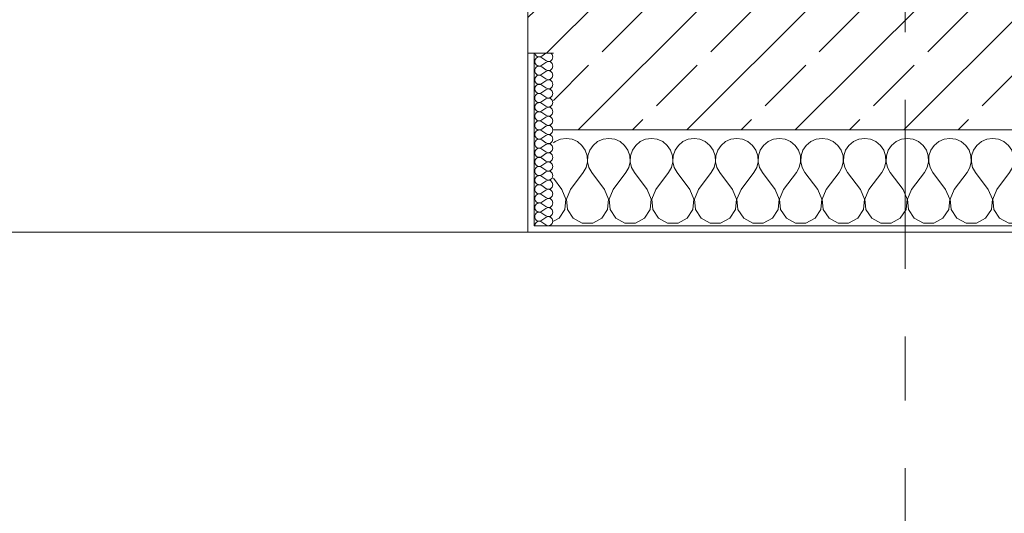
# Model space of a CAD drawing. Header units: metres. Extents: x -3.6 to 84.5, y -11 to 16.8.
# Tile 86 of 256: x 31.5 to 33.1, y -0.6 to 0.2. Entities that reach past the tile are written whole.
import ezdxf

# ---------------------------------------------------------------- set-up
doc = ezdxf.new("R2010")
doc.units = ezdxf.units.M
doc.header["$MEASUREMENT"] = 0
doc.linetypes.add('Strichlinie doppelt', pattern=[0.546806, 0.264583, -0.105833, 0.070556, -0.105833])
doc.layers.add('451 - Universal.Achsen Raster', color=7, linetype='Continuous')
doc.layers.add('604 - Struktur.Wand Aussen', color=7, linetype='Continuous')
pattern_1 = [(0, (0, 0), (0, 0.08660254), [0, -0.05]), (0, (0.025, 0.0433), (0, 0.08660254), [0, -0.05])]

# ---------------------------------------------------------------- blocks, each defined once
blk = doc.blocks.new('*X88')
at = {"layer": '604 - Struktur.Wand Aussen', "color": 7, "linetype": 'Continuous', "lineweight": 5}
for p, q in [((32.3825, -0.0133), (32.38, -0.0154)), ((32.3909, -0.0096), (32.3825, -0.0133)), ((32.4, -0.0083), (32.3909, -0.0096)), ((32.4091, -0.0096), (32.4, -0.0083)), ((32.4175, -0.0133), (32.4091, -0.0096)), ((32.4246, -0.0192), (32.4175, -0.0133)), ((32.4491, -0.0133), (32.4421, -0.0192)), ((32.4576, -0.0096), (32.4491, -0.0133)), ((32.4667, -0.0083), (32.4576, -0.0096)), ((32.4758, -0.0096), (32.4667, -0.0083)), ((32.4842, -0.0133), (32.4758, -0.0096)), ((32.4913, -0.0192), (32.4842, -0.0133)), ((32.5158, -0.0133), (32.5087, -0.0192)), ((32.5242, -0.0096), (32.5158, -0.0133)), ((32.5333, -0.0083), (32.5242, -0.0096)), ((32.5424, -0.0096), (32.5333, -0.0083)), ((32.5509, -0.0133), (32.5424, -0.0096)), ((32.5579, -0.0192), (32.5509, -0.0133)), ((32.5825, -0.0133), (32.5754, -0.0192)), ((32.5909, -0.0096), (32.5825, -0.0133)), ((32.6, -0.0083), (32.5909, -0.0096)), ((32.6091, -0.0096), (32.6, -0.0083)), ((32.6175, -0.0133), (32.6091, -0.0096)), ((32.6246, -0.0192), (32.6175, -0.0133)), ((32.6491, -0.0133), (32.6421, -0.0192)), ((32.6576, -0.0096), (32.6491, -0.0133)), ((32.6667, -0.0083), (32.6576, -0.0096)), ((32.6758, -0.0096), (32.6667, -0.0083)), ((32.6842, -0.0133), (32.6758, -0.0096)), ((32.6913, -0.0192), (32.6842, -0.0133)), ((32.7158, -0.0133), (32.7087, -0.0192)), ((32.7242, -0.0096), (32.7158, -0.0133)), ((32.7333, -0.0083), (32.7242, -0.0096)), ((32.7424, -0.0096), (32.7333, -0.0083)), ((32.7509, -0.0133), (32.7424, -0.0096)), ((32.7579, -0.0192), (32.7509, -0.0133)), ((32.7825, -0.0133), (32.7754, -0.0192)), ((32.7909, -0.0096), (32.7825, -0.0133)), ((32.8, -0.0083), (32.7909, -0.0096)), ((32.8091, -0.0096), (32.8, -0.0083)), ((32.8175, -0.0133), (32.8091, -0.0096)), ((32.8246, -0.0192), (32.8175, -0.0133)), ((32.8491, -0.0133), (32.8421, -0.0192)), ((32.8576, -0.0096), (32.8491, -0.0133)), ((32.8667, -0.0083), (32.8576, -0.0096)), ((32.8758, -0.0096), (32.8667, -0.0083)), ((32.8842, -0.0133), (32.8758, -0.0096)), ((32.8913, -0.0192), (32.8842, -0.0133)), ((32.9158, -0.0133), (32.9087, -0.0192)), ((32.9242, -0.0096), (32.9158, -0.0133)), ((32.9333, -0.0083), (32.9242, -0.0096)), ((32.9424, -0.0096), (32.9333, -0.0083)), ((32.9509, -0.0133), (32.9424, -0.0096)), ((32.9579, -0.0192), (32.9509, -0.0133)), ((32.9825, -0.0133), (32.9754, -0.0192)), ((32.9909, -0.0096), (32.9825, -0.0133)), ((33, -0.0083), (32.9909, -0.0096)), ((33.0091, -0.0096), (33, -0.0083)), ((33.0175, -0.0133), (33.0091, -0.0096)), ((33.0246, -0.0192), (33.0175, -0.0133)), ((33.0491, -0.0133), (33.0421, -0.0192)), ((33.0576, -0.0096), (33.0491, -0.0133)), ((33.0667, -0.0083), (33.0576, -0.0096)), ((33.0758, -0.0096), (33.0667, -0.0083)), ((33.0842, -0.0133), (33.0758, -0.0096)), ((33.0913, -0.0192), (33.0842, -0.0133)), ((33.1158, -0.0133), (33.1087, -0.0192)), ((33.1242, -0.0096), (33.1158, -0.0133)), ((33.1333, -0.0083), (33.1242, -0.0096)), ((33.1424, -0.0096), (33.1333, -0.0083)), ((33.1509, -0.0133), (33.1424, -0.0096)), ((33.1579, -0.0192), (33.1509, -0.0133)), ((33.1825, -0.0133), (33.1754, -0.0192)), ((33.1909, -0.0096), (33.1825, -0.0133)), ((33.2, -0.0083), (33.1909, -0.0096)), ((33.2091, -0.0096), (33.2, -0.0083)), ((33.2175, -0.0133), (33.2091, -0.0096)), ((33.2246, -0.0192), (33.2175, -0.0133)), ((33.2491, -0.0133), (33.2421, -0.0192)), ((33.2576, -0.0096), (33.2491, -0.0133)), ((33.2667, -0.0083), (33.2576, -0.0096)), ((33.2758, -0.0096), (33.2667, -0.0083)), ((33.2842, -0.0133), (33.2758, -0.0096)), ((33.2913, -0.0192), (33.2842, -0.0133)), ((33.3158, -0.0133), (33.3087, -0.0192)), ((33.3242, -0.0096), (33.3158, -0.0133)), ((33.3333, -0.0083), (33.3242, -0.0096)), ((33.3424, -0.0096), (33.3333, -0.0083)), ((33.3509, -0.0133), (33.3424, -0.0096)), ((33.3579, -0.0192), (33.3509, -0.0133)), ((33.3825, -0.0133), (33.3754, -0.0192)), ((33.3909, -0.0096), (33.3825, -0.0133)), ((33.4, -0.0083), (33.3909, -0.0096)), ((33.4091, -0.0096), (33.4, -0.0083)), ((33.4175, -0.0133), (33.4091, -0.0096)), ((33.4246, -0.0192), (33.4175, -0.0133)), ((33.4491, -0.0133), (33.4421, -0.0192)), ((33.4576, -0.0096), (33.4491, -0.0133)), ((33.4667, -0.0083), (33.4576, -0.0096)), ((33.4758, -0.0096), (33.4667, -0.0083)), ((33.4842, -0.0133), (33.4758, -0.0096)), ((33.4913, -0.0192), (33.4842, -0.0133)), ((32.4298, -0.0268), (32.4246, -0.0192)), ((32.4328, -0.0355), (32.4298, -0.0268)), ((32.4369, -0.0268), (32.4339, -0.0355)), ((32.4421, -0.0192), (32.4369, -0.0268)), ((32.4965, -0.0268), (32.4913, -0.0192)), ((32.4994, -0.0355), (32.4965, -0.0268)), ((32.5035, -0.0268), (32.5006, -0.0355)), ((32.5087, -0.0192), (32.5035, -0.0268)), ((32.5631, -0.0268), (32.5579, -0.0192)), ((32.5661, -0.0355), (32.5631, -0.0268)), ((32.5702, -0.0268), (32.5672, -0.0355)), ((32.5754, -0.0192), (32.5702, -0.0268)), ((32.6298, -0.0268), (32.6246, -0.0192)), ((32.6328, -0.0355), (32.6298, -0.0268)), ((32.6369, -0.0268), (32.6339, -0.0355)), ((32.6421, -0.0192), (32.6369, -0.0268)), ((32.6965, -0.0268), (32.6913, -0.0192)), ((32.6994, -0.0355), (32.6965, -0.0268)), ((32.7035, -0.0268), (32.7006, -0.0355)), ((32.7087, -0.0192), (32.7035, -0.0268)), ((32.7631, -0.0268), (32.7579, -0.0192)), ((32.7661, -0.0355), (32.7631, -0.0268)), ((32.7702, -0.0268), (32.7672, -0.0355)), ((32.7754, -0.0192), (32.7702, -0.0268)), ((32.8298, -0.0268), (32.8246, -0.0192)), ((32.8328, -0.0355), (32.8298, -0.0268)), ((32.8369, -0.0268), (32.8339, -0.0355)), ((32.8421, -0.0192), (32.8369, -0.0268)), ((32.8965, -0.0268), (32.8913, -0.0192)), ((32.8994, -0.0355), (32.8965, -0.0268)), ((32.9035, -0.0268), (32.9006, -0.0355)), ((32.9087, -0.0192), (32.9035, -0.0268)), ((32.9631, -0.0268), (32.9579, -0.0192)), ((32.9661, -0.0355), (32.9631, -0.0268)), ((32.9702, -0.0268), (32.9672, -0.0355)), ((32.9754, -0.0192), (32.9702, -0.0268)), ((33.0298, -0.0268), (33.0246, -0.0192)), ((33.0328, -0.0355), (33.0298, -0.0268)), ((33.0369, -0.0268), (33.0339, -0.0355)), ((33.0421, -0.0192), (33.0369, -0.0268)), ((33.0965, -0.0268), (33.0913, -0.0192)), ((33.0994, -0.0355), (33.0965, -0.0268)), ((33.1035, -0.0268), (33.1006, -0.0355)), ((33.1087, -0.0192), (33.1035, -0.0268)), ((33.1631, -0.0268), (33.1579, -0.0192)), ((33.1661, -0.0355), (33.1631, -0.0268)), ((33.1702, -0.0268), (33.1672, -0.0355)), ((33.1754, -0.0192), (33.1702, -0.0268)), ((33.2298, -0.0268), (33.2246, -0.0192)), ((33.2328, -0.0355), (33.2298, -0.0268)), ((33.2369, -0.0268), (33.2339, -0.0355)), ((33.2421, -0.0192), (33.2369, -0.0268)), ((33.2965, -0.0268), (33.2913, -0.0192)), ((33.2994, -0.0355), (33.2965, -0.0268)), ((33.3035, -0.0268), (33.3006, -0.0355)), ((33.3087, -0.0192), (33.3035, -0.0268)), ((33.3631, -0.0268), (33.3579, -0.0192)), ((33.3661, -0.0355), (33.3631, -0.0268)), ((33.3702, -0.0268), (33.3672, -0.0355)), ((33.3754, -0.0192), (33.3702, -0.0268)), ((33.4298, -0.0268), (33.4246, -0.0192)), ((33.4328, -0.0355), (33.4298, -0.0268)), ((33.4369, -0.0268), (33.4339, -0.0355)), ((33.4421, -0.0192), (33.4369, -0.0268)), ((33.4965, -0.0268), (33.4913, -0.0192)), ((33.4994, -0.0355), (33.4965, -0.0268)), ((32.4311, -0.0536), (32.4332, -0.0447)), ((32.4332, -0.0447), (32.4328, -0.0355)), ((32.4339, -0.0355), (32.4335, -0.0447)), ((32.4335, -0.0447), (32.4355, -0.0536)), ((32.4978, -0.0536), (32.4999, -0.0447)), ((32.4999, -0.0447), (32.4994, -0.0355)), ((32.5006, -0.0355), (32.5001, -0.0447)), ((32.5001, -0.0447), (32.5022, -0.0536)), ((32.5645, -0.0536), (32.5665, -0.0447)), ((32.5665, -0.0447), (32.5661, -0.0355)), ((32.5672, -0.0355), (32.5668, -0.0447)), ((32.5668, -0.0447), (32.5689, -0.0536)), ((32.6311, -0.0536), (32.6332, -0.0447)), ((32.6332, -0.0447), (32.6328, -0.0355)), ((32.6339, -0.0355), (32.6335, -0.0447)), ((32.6335, -0.0447), (32.6355, -0.0536)), ((32.6978, -0.0536), (32.6999, -0.0447)), ((32.6999, -0.0447), (32.6994, -0.0355)), ((32.7006, -0.0355), (32.7001, -0.0447)), ((32.7001, -0.0447), (32.7022, -0.0536)), ((32.7645, -0.0536), (32.7665, -0.0447)), ((32.7665, -0.0447), (32.7661, -0.0355)), ((32.7672, -0.0355), (32.7668, -0.0447)), ((32.7668, -0.0447), (32.7689, -0.0536)), ((32.8311, -0.0536), (32.8332, -0.0447)), ((32.8332, -0.0447), (32.8328, -0.0355)), ((32.8339, -0.0355), (32.8335, -0.0447)), ((32.8335, -0.0447), (32.8355, -0.0536)), ((32.8978, -0.0536), (32.8999, -0.0447)), ((32.8999, -0.0447), (32.8994, -0.0355)), ((32.9006, -0.0355), (32.9001, -0.0447)), ((32.9001, -0.0447), (32.9022, -0.0536)), ((32.9645, -0.0536), (32.9665, -0.0447)), ((32.9665, -0.0447), (32.9661, -0.0355)), ((32.9672, -0.0355), (32.9668, -0.0447)), ((32.9668, -0.0447), (32.9689, -0.0536)), ((33.0311, -0.0536), (33.0332, -0.0447)), ((33.0332, -0.0447), (33.0328, -0.0355)), ((33.0339, -0.0355), (33.0335, -0.0447)), ((33.0335, -0.0447), (33.0355, -0.0536)), ((33.0978, -0.0536), (33.0999, -0.0447)), ((33.0999, -0.0447), (33.0994, -0.0355)), ((33.1006, -0.0355), (33.1001, -0.0447)), ((33.1001, -0.0447), (33.1022, -0.0536)), ((33.1645, -0.0536), (33.1665, -0.0447)), ((33.1665, -0.0447), (33.1661, -0.0355)), ((33.1672, -0.0355), (33.1668, -0.0447)), ((33.1668, -0.0447), (33.1689, -0.0536)), ((33.2311, -0.0536), (33.2332, -0.0447)), ((33.2332, -0.0447), (33.2328, -0.0355)), ((33.2339, -0.0355), (33.2335, -0.0447)), ((33.2335, -0.0447), (33.2355, -0.0536)), ((33.2978, -0.0536), (33.2999, -0.0447)), ((33.2999, -0.0447), (33.2994, -0.0355)), ((33.3006, -0.0355), (33.3001, -0.0447)), ((33.3001, -0.0447), (33.3022, -0.0536)), ((33.3645, -0.0536), (33.3665, -0.0447)), ((33.3665, -0.0447), (33.3661, -0.0355)), ((33.3672, -0.0355), (33.3668, -0.0447)), ((33.3668, -0.0447), (33.3689, -0.0536)), ((33.4311, -0.0536), (33.4332, -0.0447)), ((33.4332, -0.0447), (33.4328, -0.0355)), ((33.4339, -0.0355), (33.4335, -0.0447)), ((33.4335, -0.0447), (33.4355, -0.0536)), ((33.4978, -0.0536), (33.4999, -0.0447)), ((33.4999, -0.0447), (33.4994, -0.0355)), ((32.4267, -0.0617), (32.4311, -0.0536)), ((32.4355, -0.0536), (32.44, -0.0617)), ((32.4933, -0.0617), (32.4978, -0.0536)), ((32.5022, -0.0536), (32.5067, -0.0617)), ((32.56, -0.0617), (32.5645, -0.0536)), ((32.5689, -0.0536), (32.5733, -0.0617)), ((32.6267, -0.0617), (32.6311, -0.0536)), ((32.6355, -0.0536), (32.64, -0.0617)), ((32.6933, -0.0617), (32.6978, -0.0536)), ((32.7022, -0.0536), (32.7067, -0.0617)), ((32.76, -0.0617), (32.7645, -0.0536)), ((32.7689, -0.0536), (32.7733, -0.0617)), ((32.8267, -0.0617), (32.8311, -0.0536)), ((32.8355, -0.0536), (32.84, -0.0617)), ((32.8933, -0.0617), (32.8978, -0.0536)), ((32.9022, -0.0536), (32.9067, -0.0617)), ((32.96, -0.0617), (32.9645, -0.0536)), ((32.9689, -0.0536), (32.9733, -0.0617)), ((33.0267, -0.0617), (33.0311, -0.0536)), ((33.0355, -0.0536), (33.04, -0.0617)), ((33.0933, -0.0617), (33.0978, -0.0536)), ((33.1022, -0.0536), (33.1067, -0.0617)), ((33.16, -0.0617), (33.1645, -0.0536)), ((33.1689, -0.0536), (33.1733, -0.0617)), ((33.2267, -0.0617), (33.2311, -0.0536)), ((33.2355, -0.0536), (33.24, -0.0617)), ((33.2933, -0.0617), (33.2978, -0.0536)), ((33.3022, -0.0536), (33.3067, -0.0617)), ((33.36, -0.0617), (33.3645, -0.0536)), ((33.3689, -0.0536), (33.3733, -0.0617)), ((33.4267, -0.0617), (33.4311, -0.0536)), ((33.4355, -0.0536), (33.44, -0.0617)), ((33.4933, -0.0617), (33.4978, -0.0536)), ((32.3933, -0.0883), (32.38, -0.0706)), ((32.4067, -0.0883), (32.4267, -0.0617)), ((32.46, -0.0883), (32.44, -0.0617)), ((32.4733, -0.0883), (32.4933, -0.0617)), ((32.5267, -0.0883), (32.5067, -0.0617)), ((32.54, -0.0883), (32.56, -0.0617)), ((32.5933, -0.0883), (32.5733, -0.0617)), ((32.6067, -0.0883), (32.6267, -0.0617)), ((32.66, -0.0883), (32.64, -0.0617)), ((32.6733, -0.0883), (32.6933, -0.0617)), ((32.7267, -0.0883), (32.7067, -0.0617)), ((32.74, -0.0883), (32.76, -0.0617)), ((32.7933, -0.0883), (32.7733, -0.0617)), ((32.8067, -0.0883), (32.8267, -0.0617)), ((32.86, -0.0883), (32.84, -0.0617)), ((32.8733, -0.0883), (32.8933, -0.0617)), ((32.9267, -0.0883), (32.9067, -0.0617)), ((32.94, -0.0883), (32.96, -0.0617)), ((32.9933, -0.0883), (32.9733, -0.0617)), ((33.0067, -0.0883), (33.0267, -0.0617)), ((33.06, -0.0883), (33.04, -0.0617)), ((33.0733, -0.0883), (33.0933, -0.0617)), ((33.1267, -0.0883), (33.1067, -0.0617)), ((33.14, -0.0883), (33.16, -0.0617)), ((33.1933, -0.0883), (33.1733, -0.0617)), ((33.2067, -0.0883), (33.2267, -0.0617)), ((33.26, -0.0883), (33.24, -0.0617)), ((33.2733, -0.0883), (33.2933, -0.0617)), ((33.3267, -0.0883), (33.3067, -0.0617)), ((33.34, -0.0883), (33.36, -0.0617)), ((33.3933, -0.0883), (33.3733, -0.0617)), ((33.4067, -0.0883), (33.4267, -0.0617)), ((33.46, -0.0883), (33.44, -0.0617)), ((33.4733, -0.0883), (33.4933, -0.0617)), ((32.3996, -0.1033), (32.3933, -0.0883)), ((32.4067, -0.0883), (32.4004, -0.1033)), ((32.4663, -0.1033), (32.46, -0.0883)), ((32.4733, -0.0883), (32.467, -0.1033)), ((32.533, -0.1033), (32.5267, -0.0883)), ((32.54, -0.0883), (32.5337, -0.1033)), ((32.5996, -0.1033), (32.5933, -0.0883)), ((32.6067, -0.0883), (32.6004, -0.1033)), ((32.6663, -0.1033), (32.66, -0.0883)), ((32.6733, -0.0883), (32.667, -0.1033)), ((32.733, -0.1033), (32.7267, -0.0883)), ((32.74, -0.0883), (32.7337, -0.1033)), ((32.7996, -0.1033), (32.7933, -0.0883)), ((32.8067, -0.0883), (32.8004, -0.1033)), ((32.8663, -0.1033), (32.86, -0.0883)), ((32.8733, -0.0883), (32.867, -0.1033)), ((32.933, -0.1033), (32.9267, -0.0883)), ((32.94, -0.0883), (32.9337, -0.1033)), ((32.9996, -0.1033), (32.9933, -0.0883)), ((33.0067, -0.0883), (33.0004, -0.1033)), ((33.0663, -0.1033), (33.06, -0.0883)), ((33.0733, -0.0883), (33.067, -0.1033)), ((33.133, -0.1033), (33.1267, -0.0883)), ((33.14, -0.0883), (33.1337, -0.1033)), ((33.1996, -0.1033), (33.1933, -0.0883)), ((33.2067, -0.0883), (33.2004, -0.1033)), ((33.2663, -0.1033), (33.26, -0.0883)), ((33.2733, -0.0883), (33.267, -0.1033)), ((33.333, -0.1033), (33.3267, -0.0883)), ((33.34, -0.0883), (33.3337, -0.1033)), ((33.3996, -0.1033), (33.3933, -0.0883)), ((33.4067, -0.0883), (33.4004, -0.1033)), ((33.4663, -0.1033), (33.46, -0.0883)), ((33.4733, -0.0883), (33.467, -0.1033)), ((32.3981, -0.1195), (32.3996, -0.1033)), ((32.4004, -0.1033), (32.4019, -0.1195)), ((32.4648, -0.1195), (32.4663, -0.1033)), ((32.467, -0.1033), (32.4686, -0.1195)), ((32.5314, -0.1195), (32.533, -0.1033)), ((32.5337, -0.1033), (32.5352, -0.1195)), ((32.5981, -0.1195), (32.5996, -0.1033)), ((32.6004, -0.1033), (32.6019, -0.1195)), ((32.6648, -0.1195), (32.6663, -0.1033)), ((32.667, -0.1033), (32.6686, -0.1195)), ((32.7314, -0.1195), (32.733, -0.1033)), ((32.7337, -0.1033), (32.7352, -0.1195)), ((32.7981, -0.1195), (32.7996, -0.1033)), ((32.8004, -0.1033), (32.8019, -0.1195)), ((32.8648, -0.1195), (32.8663, -0.1033)), ((32.867, -0.1033), (32.8686, -0.1195)), ((32.9314, -0.1195), (32.933, -0.1033)), ((32.9337, -0.1033), (32.9352, -0.1195)), ((32.9981, -0.1195), (32.9996, -0.1033)), ((33.0004, -0.1033), (33.0019, -0.1195)), ((33.0648, -0.1195), (33.0663, -0.1033)), ((33.067, -0.1033), (33.0686, -0.1195)), ((33.1314, -0.1195), (33.133, -0.1033)), ((33.1337, -0.1033), (33.1352, -0.1195)), ((33.1981, -0.1195), (33.1996, -0.1033)), ((33.2004, -0.1033), (33.2019, -0.1195)), ((33.2648, -0.1195), (33.2663, -0.1033)), ((33.267, -0.1033), (33.2686, -0.1195)), ((33.3314, -0.1195), (33.333, -0.1033)), ((33.3337, -0.1033), (33.3352, -0.1195)), ((33.3981, -0.1195), (33.3996, -0.1033)), ((33.4004, -0.1033), (33.4019, -0.1195)), ((33.4648, -0.1195), (33.4663, -0.1033)), ((33.467, -0.1033), (33.4686, -0.1195)), ((32.3891, -0.133), (32.3981, -0.1195)), ((32.4019, -0.1195), (32.4109, -0.133)), ((32.4558, -0.133), (32.4648, -0.1195)), ((32.4686, -0.1195), (32.4776, -0.133)), ((32.5224, -0.133), (32.5314, -0.1195)), ((32.5352, -0.1195), (32.5442, -0.133)), ((32.5891, -0.133), (32.5981, -0.1195)), ((32.6019, -0.1195), (32.6109, -0.133)), ((32.6558, -0.133), (32.6648, -0.1195)), ((32.6686, -0.1195), (32.6776, -0.133)), ((32.7224, -0.133), (32.7314, -0.1195)), ((32.7352, -0.1195), (32.7442, -0.133)), ((32.7891, -0.133), (32.7981, -0.1195)), ((32.8019, -0.1195), (32.8109, -0.133)), ((32.8558, -0.133), (32.8648, -0.1195)), ((32.8686, -0.1195), (32.8776, -0.133)), ((32.9224, -0.133), (32.9314, -0.1195)), ((32.9352, -0.1195), (32.9442, -0.133)), ((32.9891, -0.133), (32.9981, -0.1195)), ((33.0019, -0.1195), (33.0109, -0.133)), ((33.0558, -0.133), (33.0648, -0.1195)), ((33.0686, -0.1195), (33.0776, -0.133)), ((33.1224, -0.133), (33.1314, -0.1195)), ((33.1352, -0.1195), (33.1442, -0.133)), ((33.1891, -0.133), (33.1981, -0.1195)), ((33.2019, -0.1195), (33.2109, -0.133)), ((33.2558, -0.133), (33.2648, -0.1195)), ((33.2686, -0.1195), (33.2776, -0.133)), ((33.3224, -0.133), (33.3314, -0.1195)), ((33.3352, -0.1195), (33.3442, -0.133)), ((33.3891, -0.133), (33.3981, -0.1195)), ((33.4019, -0.1195), (33.4109, -0.133)), ((33.4558, -0.133), (33.4648, -0.1195)), ((33.4686, -0.1195), (33.4776, -0.133)), ((32.38, -0.1379), (32.3891, -0.133)), ((32.4109, -0.133), (32.4252, -0.1407)), ((32.4415, -0.1407), (32.4558, -0.133)), ((32.4776, -0.133), (32.4919, -0.1407)), ((32.5081, -0.1407), (32.5224, -0.133)), ((32.5442, -0.133), (32.5585, -0.1407)), ((32.5748, -0.1407), (32.5891, -0.133)), ((32.6109, -0.133), (32.6252, -0.1407)), ((32.6415, -0.1407), (32.6558, -0.133)), ((32.6776, -0.133), (32.6919, -0.1407)), ((32.7081, -0.1407), (32.7224, -0.133)), ((32.7442, -0.133), (32.7585, -0.1407)), ((32.7748, -0.1407), (32.7891, -0.133)), ((32.8109, -0.133), (32.8252, -0.1407)), ((32.8415, -0.1407), (32.8558, -0.133)), ((32.8776, -0.133), (32.8919, -0.1407)), ((32.9081, -0.1407), (32.9224, -0.133)), ((32.9442, -0.133), (32.9585, -0.1407)), ((32.9748, -0.1407), (32.9891, -0.133)), ((33.0109, -0.133), (33.0252, -0.1407)), ((33.0415, -0.1407), (33.0558, -0.133)), ((33.0776, -0.133), (33.0919, -0.1407)), ((33.1081, -0.1407), (33.1224, -0.133)), ((33.1442, -0.133), (33.1585, -0.1407)), ((33.1748, -0.1407), (33.1891, -0.133)), ((33.2109, -0.133), (33.2252, -0.1407)), ((33.2415, -0.1407), (33.2558, -0.133)), ((33.2776, -0.133), (33.2919, -0.1407)), ((33.3081, -0.1407), (33.3224, -0.133)), ((33.3442, -0.133), (33.3585, -0.1407)), ((33.3748, -0.1407), (33.3891, -0.133)), ((33.4109, -0.133), (33.4252, -0.1407)), ((33.4415, -0.1407), (33.4558, -0.133)), ((33.4776, -0.133), (33.4919, -0.1407)), ((32.4252, -0.1407), (32.4415, -0.1407)), ((32.4919, -0.1407), (32.5081, -0.1407)), ((32.5585, -0.1407), (32.5748, -0.1407)), ((32.6252, -0.1407), (32.6415, -0.1407)), ((32.6919, -0.1407), (32.7081, -0.1407)), ((32.7585, -0.1407), (32.7748, -0.1407)), ((32.8252, -0.1407), (32.8415, -0.1407)), ((32.8919, -0.1407), (32.9081, -0.1407)), ((32.9585, -0.1407), (32.9748, -0.1407)), ((33.0252, -0.1407), (33.0415, -0.1407)), ((33.0919, -0.1407), (33.1081, -0.1407)), ((33.1585, -0.1407), (33.1748, -0.1407)), ((33.2252, -0.1407), (33.2415, -0.1407)), ((33.2919, -0.1407), (33.3081, -0.1407)), ((33.3585, -0.1407), (33.3748, -0.1407)), ((33.4252, -0.1407), (33.4415, -0.1407)), ((33.4919, -0.1407), (33.5, -0.1407))]:
    blk.add_line(p, q, dxfattribs=at)
blk = doc.blocks.new('*X100')
at = {"layer": '604 - Struktur.Wand Aussen', "color": 7, "linetype": 'Continuous', "lineweight": 5}
for p, q in [((32.3509, 0.125), (32.351, 0.1245)), ((32.351, 0.1245), (32.3518, 0.1227)), ((32.3679, 0.125), (32.3621, 0.1207)), ((32.3782, 0.123), (32.3761, 0.125)), ((32.351, 0.1141), (32.3507, 0.1121)), ((32.3507, 0.1121), (32.351, 0.1102)), ((32.3518, 0.1159), (32.351, 0.1141)), ((32.351, 0.1102), (32.3518, 0.1084)), ((32.3518, 0.1227), (32.353, 0.1212)), ((32.353, 0.1174), (32.3518, 0.1159)), ((32.3518, 0.1084), (32.353, 0.1069)), ((32.353, 0.1212), (32.3547, 0.12)), ((32.3547, 0.1185), (32.353, 0.1174)), ((32.3547, 0.12), (32.3565, 0.1194)), ((32.3565, 0.1192), (32.3547, 0.1185)), ((32.3565, 0.1194), (32.3585, 0.1193)), ((32.3585, 0.1193), (32.3565, 0.1192)), ((32.3585, 0.1193), (32.3604, 0.1198)), ((32.3604, 0.1188), (32.3585, 0.1193)), ((32.3604, 0.1198), (32.3621, 0.1207)), ((32.3621, 0.1179), (32.3604, 0.1188)), ((32.3679, 0.1136), (32.3621, 0.1179)), ((32.3679, 0.1107), (32.3621, 0.1064)), ((32.3679, 0.1136), (32.3715, 0.1122)), ((32.3715, 0.1121), (32.3679, 0.1107)), ((32.3715, 0.1122), (32.3753, 0.1129)), ((32.3753, 0.1114), (32.3715, 0.1121)), ((32.3753, 0.1129), (32.3782, 0.1155)), ((32.3782, 0.1088), (32.3753, 0.1114)), ((32.3793, 0.1193), (32.3782, 0.123)), ((32.3782, 0.1155), (32.3793, 0.1193)), ((32.3793, 0.105), (32.3782, 0.1088)), ((32.351, 0.0998), (32.3507, 0.0979)), ((32.3507, 0.0979), (32.351, 0.0959)), ((32.3518, 0.1016), (32.351, 0.0998)), ((32.351, 0.0959), (32.3518, 0.0941)), ((32.353, 0.1031), (32.3518, 0.1016)), ((32.3518, 0.0941), (32.353, 0.0926)), ((32.353, 0.1069), (32.3547, 0.1058)), ((32.3547, 0.1042), (32.353, 0.1031)), ((32.353, 0.0926), (32.3547, 0.0915)), ((32.3547, 0.1058), (32.3565, 0.1051)), ((32.3565, 0.1049), (32.3547, 0.1042)), ((32.3565, 0.1051), (32.3585, 0.105)), ((32.3585, 0.105), (32.3565, 0.1049)), ((32.3585, 0.105), (32.3604, 0.1055)), ((32.3604, 0.1045), (32.3585, 0.105)), ((32.3604, 0.1055), (32.3621, 0.1064)), ((32.3621, 0.1036), (32.3604, 0.1045)), ((32.3679, 0.0993), (32.3621, 0.1036)), ((32.3679, 0.0964), (32.3621, 0.0921)), ((32.3679, 0.0993), (32.3715, 0.0979)), ((32.3715, 0.0978), (32.3679, 0.0964)), ((32.3715, 0.0979), (32.3753, 0.0986)), ((32.3753, 0.0971), (32.3715, 0.0978)), ((32.3753, 0.0986), (32.3782, 0.1012)), ((32.3782, 0.0945), (32.3753, 0.0971)), ((32.3782, 0.1012), (32.3793, 0.105)), ((32.3793, 0.0907), (32.3782, 0.0945)), ((32.351, 0.0855), (32.3507, 0.0836)), ((32.3507, 0.0836), (32.351, 0.0816)), ((32.3518, 0.0873), (32.351, 0.0855)), ((32.351, 0.0816), (32.3518, 0.0798)), ((32.353, 0.0888), (32.3518, 0.0873)), ((32.3518, 0.0798), (32.353, 0.0783)), ((32.3547, 0.09), (32.353, 0.0888)), ((32.353, 0.0783), (32.3547, 0.0772)), ((32.3547, 0.0915), (32.3565, 0.0908)), ((32.3565, 0.0906), (32.3547, 0.09)), ((32.3547, 0.0772), (32.3565, 0.0766)), ((32.3565, 0.0908), (32.3585, 0.0907)), ((32.3585, 0.0907), (32.3565, 0.0906)), ((32.3585, 0.0907), (32.3604, 0.0912)), ((32.3604, 0.0902), (32.3585, 0.0907)), ((32.3604, 0.0912), (32.3621, 0.0921)), ((32.3621, 0.0893), (32.3604, 0.0902)), ((32.3604, 0.0769), (32.3621, 0.0779)), ((32.3679, 0.085), (32.3621, 0.0893)), ((32.3679, 0.0821), (32.3621, 0.0779)), ((32.3679, 0.085), (32.3715, 0.0836)), ((32.3715, 0.0835), (32.3679, 0.0821)), ((32.3715, 0.0836), (32.3753, 0.0843)), ((32.3753, 0.0828), (32.3715, 0.0835)), ((32.3753, 0.0843), (32.3782, 0.087)), ((32.3782, 0.0802), (32.3753, 0.0828)), ((32.3782, 0.087), (32.3793, 0.0907)), ((32.3793, 0.0764), (32.3782, 0.0802)), ((32.351, 0.0712), (32.3507, 0.0693)), ((32.3507, 0.0693), (32.351, 0.0673)), ((32.3518, 0.073), (32.351, 0.0712)), ((32.351, 0.0673), (32.3518, 0.0655)), ((32.353, 0.0746), (32.3518, 0.073)), ((32.3518, 0.0655), (32.353, 0.064)), ((32.3547, 0.0757), (32.353, 0.0746)), ((32.353, 0.064), (32.3547, 0.0629)), ((32.3565, 0.0763), (32.3547, 0.0757)), ((32.3547, 0.0629), (32.3565, 0.0623)), ((32.3565, 0.062), (32.3547, 0.0614)), ((32.3565, 0.0766), (32.3585, 0.0765)), ((32.3585, 0.0764), (32.3565, 0.0763)), ((32.3565, 0.0623), (32.3585, 0.0622)), ((32.3585, 0.0621), (32.3565, 0.062)), ((32.3585, 0.0765), (32.3604, 0.0769)), ((32.3604, 0.076), (32.3585, 0.0764)), ((32.3585, 0.0622), (32.3604, 0.0626)), ((32.3604, 0.0617), (32.3585, 0.0621)), ((32.3621, 0.075), (32.3604, 0.076)), ((32.3604, 0.0626), (32.3621, 0.0636)), ((32.3621, 0.0607), (32.3604, 0.0617)), ((32.3679, 0.0707), (32.3621, 0.075)), ((32.3679, 0.0679), (32.3621, 0.0636)), ((32.3679, 0.0707), (32.3715, 0.0693)), ((32.3715, 0.0693), (32.3679, 0.0679)), ((32.3715, 0.0693), (32.3753, 0.07)), ((32.3753, 0.0685), (32.3715, 0.0693)), ((32.3753, 0.07), (32.3782, 0.0727)), ((32.3782, 0.0659), (32.3753, 0.0685)), ((32.3782, 0.0727), (32.3793, 0.0764)), ((32.3793, 0.0621), (32.3782, 0.0659)), ((32.3782, 0.0584), (32.3793, 0.0621)), ((32.351, 0.057), (32.3507, 0.055)), ((32.3507, 0.055), (32.351, 0.053)), ((32.3518, 0.0588), (32.351, 0.057)), ((32.351, 0.053), (32.3518, 0.0512)), ((32.353, 0.0603), (32.3518, 0.0588)), ((32.3518, 0.0512), (32.353, 0.0497)), ((32.3547, 0.0614), (32.353, 0.0603)), ((32.353, 0.0497), (32.3547, 0.0486)), ((32.3547, 0.0471), (32.353, 0.046)), ((32.3547, 0.0486), (32.3565, 0.048)), ((32.3565, 0.0477), (32.3547, 0.0471)), ((32.3565, 0.048), (32.3585, 0.0479)), ((32.3585, 0.0478), (32.3565, 0.0477)), ((32.3585, 0.0479), (32.3604, 0.0483)), ((32.3604, 0.0474), (32.3585, 0.0478)), ((32.3604, 0.0483), (32.3621, 0.0493)), ((32.3621, 0.0464), (32.3604, 0.0474)), ((32.3679, 0.0564), (32.3621, 0.0607)), ((32.3679, 0.0536), (32.3621, 0.0493)), ((32.3679, 0.0421), (32.3621, 0.0464)), ((32.3679, 0.0564), (32.3715, 0.055)), ((32.3715, 0.055), (32.3679, 0.0536)), ((32.3715, 0.055), (32.3753, 0.0558)), ((32.3753, 0.0542), (32.3715, 0.055)), ((32.3753, 0.0558), (32.3782, 0.0584)), ((32.3782, 0.0516), (32.3753, 0.0542)), ((32.3793, 0.0479), (32.3782, 0.0516)), ((32.3782, 0.0441), (32.3793, 0.0479)), ((32.351, 0.0427), (32.3507, 0.0407)), ((32.3507, 0.0407), (32.351, 0.0388)), ((32.3518, 0.0445), (32.351, 0.0427)), ((32.351, 0.0388), (32.3518, 0.037)), ((32.353, 0.046), (32.3518, 0.0445)), ((32.3518, 0.037), (32.353, 0.0354)), ((32.353, 0.0317), (32.3518, 0.0302)), ((32.353, 0.0354), (32.3547, 0.0343)), ((32.3547, 0.0328), (32.353, 0.0317)), ((32.3547, 0.0343), (32.3565, 0.0337)), ((32.3565, 0.0334), (32.3547, 0.0328)), ((32.3565, 0.0337), (32.3585, 0.0336)), ((32.3585, 0.0335), (32.3565, 0.0334)), ((32.3585, 0.0336), (32.3604, 0.034)), ((32.3604, 0.0331), (32.3585, 0.0335)), ((32.3604, 0.034), (32.3621, 0.035)), ((32.3621, 0.0321), (32.3604, 0.0331)), ((32.3679, 0.0393), (32.3621, 0.035)), ((32.3679, 0.0279), (32.3621, 0.0321)), ((32.3679, 0.0421), (32.3715, 0.0407)), ((32.3715, 0.0407), (32.3679, 0.0393)), ((32.3715, 0.0407), (32.3753, 0.0415)), ((32.3753, 0.04), (32.3715, 0.0407)), ((32.3753, 0.0415), (32.3782, 0.0441)), ((32.3782, 0.0373), (32.3753, 0.04)), ((32.3793, 0.0336), (32.3782, 0.0373)), ((32.3782, 0.0298), (32.3793, 0.0336)), ((32.351, 0.0284), (32.3507, 0.0264)), ((32.3507, 0.0264), (32.351, 0.0245)), ((32.3518, 0.0302), (32.351, 0.0284)), ((32.351, 0.0245), (32.3518, 0.0227)), ((32.3518, 0.0159), (32.351, 0.0141)), ((32.3518, 0.0227), (32.353, 0.0212)), ((32.353, 0.0174), (32.3518, 0.0159)), ((32.353, 0.0212), (32.3547, 0.02)), ((32.3547, 0.0185), (32.353, 0.0174)), ((32.3547, 0.02), (32.3565, 0.0194)), ((32.3565, 0.0192), (32.3547, 0.0185)), ((32.3565, 0.0194), (32.3585, 0.0193)), ((32.3585, 0.0193), (32.3565, 0.0192)), ((32.3585, 0.0193), (32.3604, 0.0198)), ((32.3604, 0.0188), (32.3585, 0.0193)), ((32.3604, 0.0198), (32.3621, 0.0207)), ((32.3621, 0.0179), (32.3604, 0.0188)), ((32.3679, 0.025), (32.3621, 0.0207)), ((32.3679, 0.0136), (32.3621, 0.0179)), ((32.3679, 0.0279), (32.3715, 0.0265)), ((32.3715, 0.0264), (32.3679, 0.025)), ((32.3715, 0.0265), (32.3753, 0.0272)), ((32.3753, 0.0257), (32.3715, 0.0264)), ((32.3753, 0.0272), (32.3782, 0.0298)), ((32.3782, 0.023), (32.3753, 0.0257)), ((32.3753, 0.0129), (32.3782, 0.0155)), ((32.3793, 0.0193), (32.3782, 0.023)), ((32.3782, 0.0155), (32.3793, 0.0193)), ((32.351, 0.0141), (32.3507, 0.0121)), ((32.3507, 0.0121), (32.351, 0.0102)), ((32.351, 0.0102), (32.3518, 0.0084)), ((32.3518, 0.0016), (32.351, -0.0002)), ((32.3518, 0.0084), (32.353, 0.0069)), ((32.353, 0.0031), (32.3518, 0.0016)), ((32.353, 0.0069), (32.3547, 0.0058)), ((32.3547, 0.0042), (32.353, 0.0031)), ((32.3547, 0.0058), (32.3565, 0.0051)), ((32.3565, 0.0049), (32.3547, 0.0042)), ((32.3565, 0.0051), (32.3585, 0.005)), ((32.3585, 0.005), (32.3565, 0.0049)), ((32.3585, 0.005), (32.3604, 0.0055)), ((32.3604, 0.0045), (32.3585, 0.005)), ((32.3604, 0.0055), (32.3621, 0.0064)), ((32.3621, 0.0036), (32.3604, 0.0045)), ((32.3679, 0.0107), (32.3621, 0.0064)), ((32.3679, -0.0007), (32.3621, 0.0036)), ((32.3679, 0.0136), (32.3715, 0.0122)), ((32.3715, 0.0121), (32.3679, 0.0107)), ((32.3715, 0.0122), (32.3753, 0.0129)), ((32.3753, 0.0114), (32.3715, 0.0121)), ((32.3782, 0.0088), (32.3753, 0.0114)), ((32.3753, -0.0014), (32.3782, 0.0012)), ((32.3793, 0.005), (32.3782, 0.0088)), ((32.3782, 0.0012), (32.3793, 0.005)), ((32.351, -0.0002), (32.3507, -0.0021)), ((32.3507, -0.0021), (32.351, -0.0041)), ((32.351, -0.0145), (32.3507, -0.0164)), ((32.351, -0.0041), (32.3518, -0.0059)), ((32.3518, -0.0127), (32.351, -0.0145)), ((32.3518, -0.0059), (32.353, -0.0074)), ((32.353, -0.0112), (32.3518, -0.0127)), ((32.353, -0.0074), (32.3547, -0.0085)), ((32.3547, -0.01), (32.353, -0.0112)), ((32.3547, -0.0085), (32.3565, -0.0092)), ((32.3565, -0.0094), (32.3547, -0.01)), ((32.3565, -0.0092), (32.3585, -0.0093)), ((32.3585, -0.0093), (32.3565, -0.0094)), ((32.3585, -0.0093), (32.3604, -0.0088)), ((32.3604, -0.0098), (32.3585, -0.0093)), ((32.3604, -0.0088), (32.3621, -0.0079)), ((32.3621, -0.0107), (32.3604, -0.0098)), ((32.3679, -0.0036), (32.3621, -0.0079)), ((32.3679, -0.015), (32.3621, -0.0107)), ((32.3679, -0.0007), (32.3715, -0.0021)), ((32.3715, -0.0022), (32.3679, -0.0036)), ((32.3679, -0.015), (32.3715, -0.0164)), ((32.3715, -0.0021), (32.3753, -0.0014)), ((32.3753, -0.0029), (32.3715, -0.0022)), ((32.3782, -0.0055), (32.3753, -0.0029)), ((32.3753, -0.0157), (32.3782, -0.013)), ((32.3793, -0.0093), (32.3782, -0.0055)), ((32.3782, -0.013), (32.3793, -0.0093)), ((32.3507, -0.0164), (32.351, -0.0184)), ((32.351, -0.0288), (32.3507, -0.0307)), ((32.3507, -0.0307), (32.351, -0.0327)), ((32.351, -0.0184), (32.3518, -0.0202)), ((32.3518, -0.027), (32.351, -0.0288)), ((32.3518, -0.0202), (32.353, -0.0217)), ((32.353, -0.0254), (32.3518, -0.027)), ((32.353, -0.0217), (32.3547, -0.0228)), ((32.3547, -0.0243), (32.353, -0.0254)), ((32.3547, -0.0228), (32.3565, -0.0234)), ((32.3565, -0.0237), (32.3547, -0.0243)), ((32.3565, -0.0234), (32.3585, -0.0235)), ((32.3585, -0.0236), (32.3565, -0.0237)), ((32.3585, -0.0235), (32.3604, -0.0231)), ((32.3604, -0.024), (32.3585, -0.0236)), ((32.3604, -0.0231), (32.3621, -0.0221)), ((32.3621, -0.025), (32.3604, -0.024)), ((32.3679, -0.0179), (32.3621, -0.0221)), ((32.3679, -0.0293), (32.3621, -0.025)), ((32.3715, -0.0165), (32.3679, -0.0179)), ((32.3679, -0.0293), (32.3715, -0.0307)), ((32.3715, -0.0307), (32.3679, -0.0321)), ((32.3715, -0.0164), (32.3753, -0.0157)), ((32.3753, -0.0172), (32.3715, -0.0165)), ((32.3715, -0.0307), (32.3753, -0.03)), ((32.3753, -0.0315), (32.3715, -0.0307)), ((32.3782, -0.0198), (32.3753, -0.0172)), ((32.3753, -0.03), (32.3782, -0.0273)), ((32.3793, -0.0236), (32.3782, -0.0198)), ((32.3782, -0.0273), (32.3793, -0.0236)), ((32.351, -0.043), (32.3507, -0.045)), ((32.3507, -0.045), (32.351, -0.047)), ((32.351, -0.0327), (32.3518, -0.0345)), ((32.3518, -0.0412), (32.351, -0.043)), ((32.3518, -0.0345), (32.353, -0.036)), ((32.353, -0.0397), (32.3518, -0.0412)), ((32.353, -0.036), (32.3547, -0.0371)), ((32.3547, -0.0386), (32.353, -0.0397)), ((32.3547, -0.0371), (32.3565, -0.0377)), ((32.3565, -0.038), (32.3547, -0.0386)), ((32.3565, -0.0377), (32.3585, -0.0378)), ((32.3585, -0.0379), (32.3565, -0.038)), ((32.3585, -0.0378), (32.3604, -0.0374)), ((32.3604, -0.0383), (32.3585, -0.0379)), ((32.3604, -0.0374), (32.3621, -0.0364)), ((32.3621, -0.0393), (32.3604, -0.0383)), ((32.3679, -0.0321), (32.3621, -0.0364)), ((32.3679, -0.0436), (32.3621, -0.0393)), ((32.3679, -0.0436), (32.3715, -0.045)), ((32.3715, -0.045), (32.3679, -0.0464)), ((32.3715, -0.045), (32.3753, -0.0442)), ((32.3753, -0.0458), (32.3715, -0.045)), ((32.3782, -0.0341), (32.3753, -0.0315)), ((32.3753, -0.0442), (32.3782, -0.0416)), ((32.3782, -0.0484), (32.3753, -0.0458)), ((32.3793, -0.0379), (32.3782, -0.0341)), ((32.3782, -0.0416), (32.3793, -0.0379)), ((32.351, -0.0573), (32.3507, -0.0593)), ((32.3507, -0.0593), (32.351, -0.0612)), ((32.351, -0.047), (32.3518, -0.0488)), ((32.3518, -0.0555), (32.351, -0.0573)), ((32.351, -0.0612), (32.3518, -0.063)), ((32.3518, -0.0488), (32.353, -0.0503)), ((32.353, -0.054), (32.3518, -0.0555)), ((32.353, -0.0503), (32.3547, -0.0514)), ((32.3547, -0.0529), (32.353, -0.054)), ((32.3547, -0.0514), (32.3565, -0.052)), ((32.3565, -0.0523), (32.3547, -0.0529)), ((32.3565, -0.052), (32.3585, -0.0521)), ((32.3585, -0.0522), (32.3565, -0.0523)), ((32.3585, -0.0521), (32.3604, -0.0517)), ((32.3604, -0.0526), (32.3585, -0.0522)), ((32.3604, -0.0517), (32.3621, -0.0507)), ((32.3621, -0.0536), (32.3604, -0.0526)), ((32.3679, -0.0464), (32.3621, -0.0507)), ((32.3679, -0.0579), (32.3621, -0.0536)), ((32.3679, -0.0607), (32.3621, -0.065)), ((32.3679, -0.0579), (32.3715, -0.0593)), ((32.3715, -0.0593), (32.3679, -0.0607)), ((32.3715, -0.0593), (32.3753, -0.0585)), ((32.3753, -0.06), (32.3715, -0.0593)), ((32.3753, -0.0585), (32.3782, -0.0559)), ((32.3782, -0.0627), (32.3753, -0.06)), ((32.3793, -0.0521), (32.3782, -0.0484)), ((32.3782, -0.0559), (32.3793, -0.0521)), ((32.351, -0.0716), (32.3507, -0.0736)), ((32.3507, -0.0736), (32.351, -0.0755)), ((32.3518, -0.0698), (32.351, -0.0716)), ((32.351, -0.0755), (32.3518, -0.0773)), ((32.3518, -0.063), (32.353, -0.0646)), ((32.353, -0.0683), (32.3518, -0.0698)), ((32.353, -0.0646), (32.3547, -0.0657)), ((32.3547, -0.0672), (32.353, -0.0683)), ((32.3547, -0.0657), (32.3565, -0.0663)), ((32.3565, -0.0666), (32.3547, -0.0672)), ((32.3565, -0.0663), (32.3585, -0.0664)), ((32.3585, -0.0665), (32.3565, -0.0666)), ((32.3585, -0.0664), (32.3604, -0.066)), ((32.3604, -0.0669), (32.3585, -0.0665)), ((32.3604, -0.066), (32.3621, -0.065)), ((32.3621, -0.0679), (32.3604, -0.0669)), ((32.3679, -0.0721), (32.3621, -0.0679)), ((32.3679, -0.075), (32.3621, -0.0793)), ((32.3679, -0.0721), (32.3715, -0.0735)), ((32.3715, -0.0736), (32.3679, -0.075)), ((32.3715, -0.0735), (32.3753, -0.0728)), ((32.3753, -0.0743), (32.3715, -0.0736)), ((32.3753, -0.0728), (32.3782, -0.0702)), ((32.3782, -0.077), (32.3753, -0.0743)), ((32.3793, -0.0664), (32.3782, -0.0627)), ((32.3782, -0.0702), (32.3793, -0.0664)), ((32.3793, -0.0807), (32.3782, -0.077)), ((32.351, -0.0859), (32.3507, -0.0879)), ((32.3507, -0.0879), (32.351, -0.0898)), ((32.3518, -0.0841), (32.351, -0.0859)), ((32.351, -0.0898), (32.3518, -0.0916)), ((32.3518, -0.0773), (32.353, -0.0788)), ((32.353, -0.0826), (32.3518, -0.0841)), ((32.3518, -0.0916), (32.353, -0.0931)), ((32.353, -0.0788), (32.3547, -0.08)), ((32.3547, -0.0815), (32.353, -0.0826)), ((32.3547, -0.08), (32.3565, -0.0806)), ((32.3565, -0.0808), (32.3547, -0.0815)), ((32.3565, -0.0806), (32.3585, -0.0807)), ((32.3585, -0.0807), (32.3565, -0.0808)), ((32.3585, -0.0807), (32.3604, -0.0802)), ((32.3604, -0.0812), (32.3585, -0.0807)), ((32.3604, -0.0802), (32.3621, -0.0793)), ((32.3621, -0.0821), (32.3604, -0.0812)), ((32.3679, -0.0864), (32.3621, -0.0821)), ((32.3679, -0.0893), (32.3621, -0.0936)), ((32.3679, -0.0864), (32.3715, -0.0878)), ((32.3715, -0.0879), (32.3679, -0.0893)), ((32.3715, -0.0878), (32.3753, -0.0871)), ((32.3753, -0.0886), (32.3715, -0.0879)), ((32.3753, -0.0871), (32.3782, -0.0845)), ((32.3782, -0.0912), (32.3753, -0.0886)), ((32.3782, -0.0845), (32.3793, -0.0807)), ((32.3793, -0.095), (32.3782, -0.0912)), ((32.351, -0.1002), (32.3507, -0.1021)), ((32.3507, -0.1021), (32.351, -0.1041)), ((32.3518, -0.0984), (32.351, -0.1002)), ((32.351, -0.1041), (32.3518, -0.1059)), ((32.353, -0.0969), (32.3518, -0.0984)), ((32.3518, -0.1059), (32.353, -0.1074)), ((32.353, -0.0931), (32.3547, -0.0942)), ((32.3547, -0.0958), (32.353, -0.0969)), ((32.353, -0.1074), (32.3547, -0.1085)), ((32.3547, -0.0942), (32.3565, -0.0949)), ((32.3565, -0.0951), (32.3547, -0.0958)), ((32.3565, -0.0949), (32.3585, -0.095)), ((32.3585, -0.095), (32.3565, -0.0951)), ((32.3585, -0.095), (32.3604, -0.0945)), ((32.3604, -0.0955), (32.3585, -0.095)), ((32.3604, -0.0945), (32.3621, -0.0936)), ((32.3621, -0.0964), (32.3604, -0.0955)), ((32.3679, -0.1007), (32.3621, -0.0964)), ((32.3679, -0.1036), (32.3621, -0.1079)), ((32.3679, -0.1007), (32.3715, -0.1021)), ((32.3715, -0.1022), (32.3679, -0.1036)), ((32.3715, -0.1021), (32.3753, -0.1014)), ((32.3753, -0.1029), (32.3715, -0.1022)), ((32.3753, -0.1014), (32.3782, -0.0988)), ((32.3782, -0.1055), (32.3753, -0.1029)), ((32.3782, -0.0988), (32.3793, -0.095)), ((32.3793, -0.1093), (32.3782, -0.1055)), ((32.351, -0.1145), (32.3507, -0.1164)), ((32.3507, -0.1164), (32.351, -0.1184)), ((32.3518, -0.1127), (32.351, -0.1145)), ((32.351, -0.1184), (32.3518, -0.1202)), ((32.353, -0.1112), (32.3518, -0.1127)), ((32.3518, -0.1202), (32.353, -0.1217)), ((32.3547, -0.11), (32.353, -0.1112)), ((32.353, -0.1217), (32.3547, -0.1228)), ((32.3547, -0.1085), (32.3565, -0.1092)), ((32.3565, -0.1094), (32.3547, -0.11)), ((32.3547, -0.1228), (32.3565, -0.1234)), ((32.3565, -0.1092), (32.3585, -0.1093)), ((32.3585, -0.1093), (32.3565, -0.1094)), ((32.3585, -0.1093), (32.3604, -0.1088)), ((32.3604, -0.1098), (32.3585, -0.1093)), ((32.3585, -0.1235), (32.3604, -0.1231)), ((32.3604, -0.1088), (32.3621, -0.1079)), ((32.3621, -0.1107), (32.3604, -0.1098)), ((32.3604, -0.1231), (32.3621, -0.1221)), ((32.3679, -0.115), (32.3621, -0.1107)), ((32.3679, -0.1179), (32.3621, -0.1221)), ((32.3679, -0.115), (32.3715, -0.1164)), ((32.3715, -0.1165), (32.3679, -0.1179)), ((32.3715, -0.1164), (32.3753, -0.1157)), ((32.3753, -0.1172), (32.3715, -0.1165)), ((32.3753, -0.1157), (32.3782, -0.113)), ((32.3782, -0.1198), (32.3753, -0.1172)), ((32.3782, -0.113), (32.3793, -0.1093)), ((32.3793, -0.1236), (32.3782, -0.1198)), ((32.351, -0.1288), (32.3507, -0.1307)), ((32.3507, -0.1307), (32.351, -0.1327)), ((32.3518, -0.127), (32.351, -0.1288)), ((32.351, -0.1327), (32.3518, -0.1345)), ((32.353, -0.1254), (32.3518, -0.127)), ((32.3518, -0.1345), (32.353, -0.136)), ((32.3547, -0.1243), (32.353, -0.1254)), ((32.353, -0.136), (32.3547, -0.1371)), ((32.3565, -0.1237), (32.3547, -0.1243)), ((32.3547, -0.1371), (32.3565, -0.1377)), ((32.3565, -0.138), (32.3547, -0.1386)), ((32.3565, -0.1234), (32.3585, -0.1235)), ((32.3585, -0.1236), (32.3565, -0.1237)), ((32.3565, -0.1377), (32.3585, -0.1378)), ((32.3585, -0.1379), (32.3565, -0.138)), ((32.3604, -0.124), (32.3585, -0.1236)), ((32.3585, -0.1378), (32.3604, -0.1374)), ((32.3604, -0.1383), (32.3585, -0.1379)), ((32.3621, -0.125), (32.3604, -0.124)), ((32.3604, -0.1374), (32.3621, -0.1364)), ((32.3621, -0.1393), (32.3604, -0.1383)), ((32.3679, -0.1293), (32.3621, -0.125)), ((32.3679, -0.1321), (32.3621, -0.1364)), ((32.3679, -0.1293), (32.3715, -0.1307)), ((32.3715, -0.1307), (32.3679, -0.1321)), ((32.3715, -0.1307), (32.3753, -0.13)), ((32.3753, -0.1315), (32.3715, -0.1307)), ((32.3753, -0.13), (32.3782, -0.1273)), ((32.3782, -0.1341), (32.3753, -0.1315)), ((32.3782, -0.1273), (32.3793, -0.1236)), ((32.3793, -0.1379), (32.3782, -0.1341)), ((32.3782, -0.1416), (32.3793, -0.1379)), ((32.351, -0.143), (32.3507, -0.145)), ((32.3518, -0.1412), (32.351, -0.143)), ((32.353, -0.1397), (32.3518, -0.1412)), ((32.3547, -0.1386), (32.353, -0.1397)), ((32.3679, -0.1436), (32.3621, -0.1393)), ((32.3679, -0.1436), (32.3715, -0.145)), ((32.3715, -0.145), (32.3753, -0.1442)), ((32.3753, -0.1442), (32.3782, -0.1416))]:
    blk.add_line(p, q, dxfattribs=at)

msp = doc.modelspace()

# ---------------------------------------------------------------- hatches: boundary and pattern name
at = {"layer": '604 - Struktur.Wand Aussen', "linetype": 'Continuous', "lineweight": 0, "true_color": 0x000000}
h = msp.add_hatch(dxfattribs=at)
h.set_pattern_fill('Beton__Stahlbeton_0001', color=18, style=0, pattern_type=2)
h.set_pattern_definition([(45, (0, 0), (-0.0848528, 0.0848528), []), (45, (-0.04243, 0.04243), (-0.0848528, 0.0848528), [0.09, -0.03])])
h.paths.add_polyline_path([(32.34, 0.125), (32.35, 0.125), (32.38, 0.125), (32.38, 0.005), (33.5, 0.005), (33.5, 0.125), (33.53, 0.125), (33.54, 0.125), (33.54, 0.195), (33.53, 0.195), (33.53, 0.245), (32.35, 0.245), (32.35, 0.195), (32.34, 0.195)])
h = msp.add_hatch(dxfattribs=at)
h.set_pattern_fill('Verputz_0001', color=18, style=0, pattern_type=2)
h.set_pattern_definition(pattern_1)
h.paths.add_polyline_path([(32.35, -0.155), (32.35, 0.125), (32.34, 0.125), (32.34, -0.155)])
h = msp.add_hatch(dxfattribs=at)
h.set_pattern_fill('Verputz_0001', color=18, style=0, pattern_type=2)
h.set_pattern_definition(pattern_1)
h.paths.add_polyline_path([(32.35, -0.155), (33.53, -0.155), (33.53, -0.145), (32.35, -0.145)])

# ---------------------------------------------------------------- linework, layer by layer
at = {"layer": '451 - Universal.Achsen Raster', "color": 160, "linetype": 'Strichlinie doppelt', "lineweight": 9, "true_color": 0x3232ff}
msp.add_line((32.93, -10.585), (32.93, 16.355), dxfattribs=at)
at = {"layer": '604 - Struktur.Wand Aussen', "color": 7, "linetype": 'Continuous', "lineweight": 13}
for p, q in [((32.34, 0.125), (32.34, 0.195)), ((32.38, 0.005), (33.5, 0.005)), ((29.94, -0.155), (32.34, -0.155))]:
    msp.add_line(p, q, dxfattribs=at)
at = {"layer": '604 - Struktur.Wand Aussen', "color": 7, "linetype": 'Continuous', "lineweight": 5}
for p, q in [((32.34, 0.005), (32.34, 0.125)), ((32.35, 0.125), (32.34, 0.125)), ((32.38, 0.125), (32.35, 0.125)), ((32.35, 0.125), (32.35, -0.145)), ((32.35, -0.145), (32.35, 0.125)), ((32.34, -0.005), (32.34, 0.005)), ((32.34, -0.145), (32.34, -0.005)), ((32.34, -0.155), (32.34, -0.145)), ((32.38, -0.145), (32.35, -0.145)), ((32.38, -0.145), (33.5, -0.145)), ((32.35, -0.155), (32.34, -0.155))]:
    msp.add_line(p, q, dxfattribs=at)
at = {"layer": '604 - Struktur.Wand Aussen', "color": 7, "linetype": 'Continuous', "lineweight": 5, "flags": 128}
msp.add_lwpolyline([(32.35, -0.155), (33.53, -0.155)], dxfattribs=at)

# ---------------------------------------------------------------- block references
at = {"layer": '604 - Struktur.Wand Aussen', "color": 7, "lineweight": 18}
for name in ['*X100', '*X88']:
    msp.add_blockref(name, (0, 0), dxfattribs=at)

doc.saveas('drawing.dxf')
